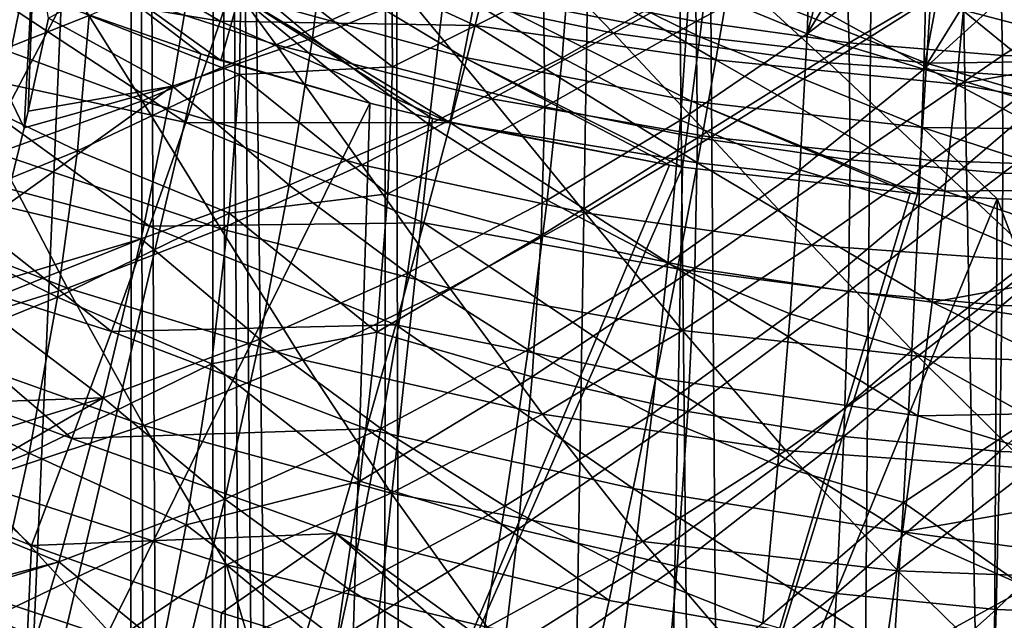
# Model space of a CAD drawing. Header units: metres. Extents: x -22 to 22, y 0 to 204.
# Tile 251 of 256: x -8.4 to -1.11, y 152.5 to 156.95. Entities that reach past the tile are written whole.
import ezdxf

# ---------------------------------------------------------------- set-up
doc = ezdxf.new("R2010")
doc.units = ezdxf.units.M
doc.layers.add('solid_002_SW0002', color=7, linetype='CONTINUOUS')
doc.layers.add('solid_002_SW0002_01', color=7, linetype='CONTINUOUS')

msp = doc.modelspace()

# ---------------------------------------------------------------- linework, layer by layer
at = {"layer": 'solid_002_SW0002'}
for points in [[(-9.43097, 182.73764, 262.212341), (-7.922185, 81.849052, 275.334595), (-7.635273, 81.694748, 275.327637)], [(-7.549796, 182.712387, 262.020508), (-9.43097, 182.73764, 262.212341), (-7.635273, 81.694748, 275.327637)], [(-9.43097, 182.73764, 262.212341), (-8.19972, 82.022491, 275.339081), (-7.922185, 81.849052, 275.334595)], [(-9.43097, 182.73764, 262.212341), (-8.464413, 82.212845, 275.340942), (-8.19972, 82.022491, 275.339081)], [(-7.549796, 182.712387, 262.020508), (-7.635273, 81.694748, 275.327637), (-7.339215, 81.560196, 275.318298)], [(-7.549796, 182.712387, 262.020508), (-7.339215, 81.560196, 275.318298), (-7.032578, 81.444443, 275.306641)], [(-6.943197, 182.705444, 261.967773), (-7.549796, 182.712387, 262.020508), (-7.032578, 81.444443, 275.306641)], [(-6.943197, 182.705444, 261.967773), (-7.032578, 81.444443, 275.306641), (-6.719763, 81.348885, 275.292969)], [(-6.943197, 182.705444, 261.967773), (-6.086168, 81.221771, 275.260223), (-5.763353, 81.189575, 275.24115)], [(-5.664724, 182.692719, 261.871124), (-6.943197, 182.705444, 261.967773), (-5.763353, 81.189575, 275.24115)], [(-6.943197, 182.705444, 261.967773), (-6.404739, 81.274803, 275.277527), (-6.086168, 81.221771, 275.260223)], [(-6.943197, 182.705444, 261.967773), (-6.719763, 81.348885, 275.292969), (-6.404739, 81.274803, 275.277527)], [(-5.664724, 182.692719, 261.871124), (-5.763353, 81.189575, 275.24115), (-5.436296, 81.178215, 275.220306)], [(-3.77746, 182.678665, 261.764374), (-5.664724, 182.692719, 261.871124), (-5.436296, 81.178215, 275.220306)], [(-3.77746, 182.678665, 261.764374), (-5.436296, 81.178215, 275.220306), (-2.719687, 81.176041, 275.085602)], [(-3.472393, 182.67691, 261.751129), (-3.77746, 182.678665, 261.764374), (-2.719687, 81.176041, 275.085602)], [(-1.887785, 182.670227, 261.700287), (-3.472393, 182.67691, 261.751129), (-2.719687, 81.176041, 275.085602)], [(-1.887785, 182.670227, 261.700287), (-2.719687, 81.176041, 275.085602), (0, 81.175316, 275.040649)], [(-1.887785, 182.670227, 261.700287), (0, 81.175316, 275.040649), (0, 182.667419, 261.678955)], [(-8.067208, 157.26973, 226.053284), (-9.595796, 157.887238, 226.03862), (-9.080979, 156.935959, 225.608017)], [(-8.778839, 157.248901, 221.474396), (-8.512581, 157.886734, 221.773499), (-6.914254, 156.93692, 221.690781)], [(-8.672659, 156.781845, 203.56546), (-8.28791, 157.579803, 202.739685), (-8.463434, 157.900909, 202.665192)], [(-8.512581, 157.886734, 221.773499), (-6.674961, 157.66275, 222.060654), (-6.914254, 156.93692, 221.690781)], [(-6.231778, 156.81218, 201.831863), (-6.105679, 157.841873, 200.897934), (-7.088055, 157.532532, 201.852951)], [(-5.248601, 157.212585, 200.92128), (-6.105679, 157.841873, 200.897934), (-6.231778, 156.81218, 201.831863)], [(-8.393003, 157.713913, 259.030304), (-6.90835, 156.647217, 259.020508), (-7.05633, 156.694305, 259.030945)], [(-8.393003, 157.713913, 259.030304), (-6.773475, 157.127426, 258.910736), (-6.90835, 156.647217, 259.020508)], [(-8.393003, 157.713913, 259.030304), (-7.05633, 156.694305, 259.030945), (-8.091016, 157.055801, 259.109711)], [(-2.569785, 156.843613, 200.09726), (-2.534439, 157.775986, 199.148422), (-3.440459, 157.203217, 200.056961)], [(-2.338253, 157.70932, 199.160416), (-2.534439, 157.775986, 199.148422), (-2.569785, 156.843613, 200.09726)], [(-5.026389, 156.90477, 221.994186), (-6.914254, 156.93692, 221.690781), (-6.674961, 157.66275, 222.060654)], [(-4.856041, 157.599014, 222.385345), (-5.026389, 156.90477, 221.994186), (-6.674961, 157.66275, 222.060654)], [(-4.383628, 156.664825, 200.944778), (-4.307642, 157.654373, 200.007538), (-5.248601, 157.212585, 200.92128)], [(-3.428627, 157.68222, 194.005707), (-3.389882, 156.934311, 195.241165), (-4.520631, 157.156006, 195.454407)], [(-3.440459, 157.203217, 200.056961), (-4.307642, 157.654373, 200.007538), (-4.383628, 156.664825, 200.944778)], [(-2.284583, 157.526321, 193.839767), (-3.389882, 156.934311, 195.241165), (-3.428627, 157.68222, 194.005707)], [(-2.087433, 157.631348, 199.174515), (-2.338253, 157.70932, 199.160416), (-2.569785, 156.843613, 200.09726)], [(-8.672659, 156.781845, 203.56546), (-8.514104, 156.459885, 203.624847), (-8.28791, 157.579803, 202.739685)], [(-8.514104, 156.459885, 203.624847), (-8.364748, 156.147293, 203.69136), (-8.28791, 157.579803, 202.739685)], [(-8.28791, 157.579803, 202.739685), (-8.364748, 156.147293, 203.69136), (-8.335998, 156.27037, 203.601776)], [(-8.28791, 157.579803, 202.739685), (-8.335998, 156.27037, 203.601776), (-8.18518, 156.958344, 203.07489)], [(-7.126251, 157.616302, 226.5728), (-8.067208, 157.26973, 226.053284), (-6.500149, 156.761047, 226.06517)], [(-5.576544, 157.178223, 226.58905), (-7.126251, 157.616302, 226.5728), (-6.500149, 156.761047, 226.06517)], [(-6.773475, 157.127426, 258.910736), (-6.648108, 157.59285, 258.739716), (-5.114134, 156.671478, 258.812561)], [(-6.648108, 157.59285, 258.739716), (-5.0205, 157.142746, 258.648621), (-5.114134, 156.671478, 258.812561)], [(-4.712274, 157.58287, 227.181412), (-5.576544, 157.178223, 226.58905), (-4.001419, 156.848236, 226.601166)], [(-3.243997, 156.65094, 222.130966), (-5.026389, 156.90477, 221.994186), (-4.856041, 157.599014, 222.385345)], [(-5.0205, 157.142746, 258.648621), (-4.935031, 157.591263, 258.426636), (-3.363052, 156.821152, 258.580872)], [(-4.935031, 157.591263, 258.426636), (-3.306268, 157.273605, 258.364288), (-3.363052, 156.821152, 258.580872)], [(-3.120037, 157.384018, 222.551971), (-3.243997, 156.65094, 222.130966), (-4.856041, 157.599014, 222.385345)], [(-3.152937, 157.313995, 227.195755), (-4.712274, 157.58287, 227.181412), (-4.001419, 156.848236, 226.601166)], [(-1.68188, 157.522766, 199.194473), (-2.087433, 157.631348, 199.174515), (-2.569785, 156.843613, 200.09726)], [(-8.18518, 156.958344, 203.07489), (-7.267934, 156.455444, 202.75264), (-7.088055, 157.532532, 201.852951)], [(-6.231778, 156.81218, 201.831863), (-7.088055, 157.532532, 201.852951), (-7.267934, 156.455444, 202.75264)], [(-2.284583, 157.526321, 193.839767), (-2.257274, 156.77655, 195.088242), (-3.389882, 156.934311, 195.241165)], [(-1.706543, 156.582428, 200.128052), (-1.68188, 157.522766, 199.194473), (-2.569785, 156.843613, 200.09726)], [(-1.138398, 157.432922, 193.740341), (-2.257274, 156.77655, 195.088242), (-2.284583, 157.526321, 193.839767)], [(-1.535933, 157.489105, 199.200806), (-1.68188, 157.522766, 199.194473), (-1.706543, 156.582428, 200.128052)], [(-7.884605, 156.979172, 198.005005), (-9.07937, 156.508163, 199.430573), (-8.982808, 157.482559, 198.404022)], [(-6.755639, 157.471115, 196.505661), (-6.772027, 156.541901, 197.654556), (-7.884605, 156.979172, 198.005005)], [(-5.637652, 156.598587, 196.854477), (-6.772027, 156.541901, 197.654556), (-6.755639, 157.471115, 196.505661)], [(-5.646706, 157.442078, 195.726135), (-5.637652, 156.598587, 196.854477), (-6.755639, 157.471115, 196.505661)], [(-4.520631, 157.156006, 195.454407), (-5.637652, 156.598587, 196.854477), (-5.646706, 157.442078, 195.726135)], [(-1.138398, 157.432922, 193.740341), (-1.124349, 156.682022, 194.996948), (-2.257274, 156.77655, 195.088242)], [(-1.186292, 157.420471, 199.21405), (-1.535933, 157.489105, 199.200806), (-1.706543, 156.582428, 200.128052)], [(-0.000002, 157.401733, 193.708252), (-1.124349, 156.682022, 194.996948), (-1.138398, 157.432922, 193.740341)], [(-1.464968, 156.471786, 222.24205), (-3.243997, 156.65094, 222.130966), (-3.120037, 157.384018, 222.551971)], [(-1.39191, 157.233887, 222.683945), (-1.464968, 156.471786, 222.24205), (-3.120037, 157.384018, 222.551971)], [(-0.841046, 157.370056, 199.223877), (-1.186292, 157.420471, 199.21405), (-1.706543, 156.582428, 200.128052)], [(-0.855942, 156.324997, 200.238327), (-0.841046, 157.370056, 199.223877), (-1.706543, 156.582428, 200.128052)], [(-0.000002, 157.401733, 193.708252), (-0.000002, 156.650314, 194.967667), (-1.124349, 156.682022, 194.996948)], [(-10.324923, 152.789841, 260.00293), (-8.71904, 157.303635, 259.16217), (-8.091016, 157.055801, 259.109711)], [(-3.152937, 157.313995, 227.195755), (-4.001419, 156.848236, 226.601166), (-2.4081, 156.627563, 226.609222)], [(-1.579722, 157.152313, 227.204346), (-3.152937, 157.313995, 227.195755), (-2.4081, 156.627563, 226.609222)], [(-8.067208, 157.26973, 226.053284), (-9.080979, 156.935959, 225.608017), (-7.492373, 156.347733, 225.615341)], [(-9.058218, 156.594955, 221.226334), (-8.778839, 157.248901, 221.474396), (-7.169264, 156.187561, 221.383804)], [(-8.778839, 157.248901, 221.474396), (-6.914254, 156.93692, 221.690781), (-7.169264, 156.187561, 221.383804)], [(-6.500149, 156.761047, 226.06517), (-8.067208, 157.26973, 226.053284), (-7.492373, 156.347733, 225.615341)], [(-5.368779, 156.170929, 201.817795), (-5.248601, 157.212585, 200.92128), (-6.231778, 156.81218, 201.831863)], [(-4.383628, 156.664825, 200.944778), (-5.248601, 157.212585, 200.92128), (-5.368779, 156.170929, 201.817795)], [(-3.507037, 156.204224, 200.965515), (-3.440459, 157.203217, 200.056961), (-4.383628, 156.664825, 200.944778)], [(-2.569785, 156.843613, 200.09726), (-3.440459, 157.203217, 200.056961), (-3.507037, 156.204224, 200.965515)], [(-3.363052, 156.821152, 258.580872), (-3.306268, 157.273605, 258.364288), (-1.685627, 156.627365, 258.53949)], [(-3.306268, 157.273605, 258.364288), (-1.657306, 157.082184, 258.326233), (-1.685627, 156.627365, 258.53949)], [(-1.39191, 157.233887, 222.683945), (-0.000321, 156.72728, 222.504028), (-1.464968, 156.471786, 222.24205)], [(-1.39191, 157.233887, 222.683945), (0.00014, 157.223465, 222.804993), (-0.000321, 156.72728, 222.504028)], [(-5.576544, 157.178223, 226.58905), (-6.500149, 156.761047, 226.06517), (-4.902189, 156.363235, 226.074326)], [(-4.520631, 157.156006, 195.454407), (-4.510827, 156.302795, 196.600281), (-5.637652, 156.598587, 196.854477)], [(-4.001419, 156.848236, 226.601166), (-5.576544, 157.178223, 226.58905), (-4.902189, 156.363235, 226.074326)], [(-5.114134, 156.671478, 258.812561), (-5.0205, 157.142746, 258.648621), (-3.425228, 156.346039, 258.739807)], [(-5.0205, 157.142746, 258.648621), (-3.363052, 156.821152, 258.580872), (-3.425228, 156.346039, 258.739807)], [(-3.389882, 156.934311, 195.241165), (-4.510827, 156.302795, 196.600281), (-4.520631, 157.156006, 195.454407)], [(-1.579722, 157.152313, 227.204346), (-2.4081, 156.627563, 226.609222), (-0.803849, 156.517014, 226.613251)], [(0, 157.139023, 258.245331), (0, 156.64888, 258.490601), (-1.657306, 157.082184, 258.326233)], [(0.000435, 157.098373, 227.207199), (-1.579722, 157.152313, 227.204346), (-0.803849, 156.517014, 226.613251)], [(-6.773475, 157.127426, 258.910736), (-5.806279, 156.331039, 258.949219), (-6.90835, 156.647217, 259.020508)], [(-6.773475, 157.127426, 258.910736), (-5.214612, 156.18573, 258.915863), (-5.341764, 156.215561, 258.922729)], [(-6.773475, 157.127426, 258.910736), (-5.114134, 156.671478, 258.812561), (-5.214612, 156.18573, 258.915863)], [(-6.773475, 157.127426, 258.910736), (-5.341764, 156.215561, 258.922729), (-5.806279, 156.331039, 258.949219)], [(0, 156.64888, 258.490601), (-1.685627, 156.627365, 258.53949), (-1.657306, 157.082184, 258.326233)], [(-10.324923, 152.789841, 260.00293), (-8.091016, 157.055801, 259.109711), (-8.344298, 151.193527, 259.916351)], [(-8.344298, 151.193527, 259.916351), (-8.091016, 157.055801, 259.109711), (-7.05633, 156.694305, 259.030945)], [(-7.492373, 156.347733, 225.615341), (-9.080979, 156.935959, 225.608017), (-8.567188, 155.959229, 225.244019)], [(-7.884605, 156.979172, 198.005005), (-7.970438, 155.977234, 199.049026), (-9.07937, 156.508163, 199.430573)], [(-8.18518, 156.958344, 203.07489), (-8.335998, 156.27037, 203.601776), (-7.267934, 156.455444, 202.75264)], [(-6.772027, 156.541901, 197.654556), (-7.970438, 155.977234, 199.049026), (-7.884605, 156.979172, 198.005005)], [(-5.210096, 156.185486, 221.658401), (-7.169264, 156.187561, 221.383804), (-6.914254, 156.93692, 221.690781)], [(-5.026389, 156.90477, 221.994186), (-5.210096, 156.185486, 221.658401), (-6.914254, 156.93692, 221.690781)], [(-3.389882, 156.934311, 195.241165), (-3.380796, 156.073547, 196.401443), (-4.510827, 156.302795, 196.600281)], [(-2.257274, 156.77655, 195.088242), (-3.380796, 156.073547, 196.401443), (-3.389882, 156.934311, 195.241165)], [(-3.380586, 155.889038, 221.769455), (-5.210096, 156.185486, 221.658401), (-5.026389, 156.90477, 221.994186)], [(-3.243997, 156.65094, 222.130966), (-3.380586, 155.889038, 221.769455), (-5.026389, 156.90477, 221.994186)], [(-4.001419, 156.848236, 226.601166), (-4.902189, 156.363235, 226.074326), (-3.280983, 156.077942, 226.080841)], [(-2.4081, 156.627563, 226.609222), (-4.001419, 156.848236, 226.601166), (-3.280983, 156.077942, 226.080841)], [(-2.622786, 155.837265, 200.982239), (-2.569785, 156.843613, 200.09726), (-3.507037, 156.204224, 200.965515)], [(-1.706543, 156.582428, 200.128052), (-2.569785, 156.843613, 200.09726), (-2.622786, 155.837265, 200.982239)], [(-6.403584, 155.723877, 202.689072), (-6.231778, 156.81218, 201.831863), (-7.267934, 156.455444, 202.75264)], [(-5.368779, 156.170929, 201.817795), (-6.231778, 156.81218, 201.831863), (-6.403584, 155.723877, 202.689072)], [(-3.425228, 156.346039, 258.739807), (-3.363052, 156.821152, 258.580872), (-1.716626, 156.149979, 258.695343)], [(-2.257274, 156.77655, 195.088242), (-2.250301, 155.91037, 196.259262), (-3.380796, 156.073547, 196.401443)], [(-3.363052, 156.821152, 258.580872), (-1.685627, 156.627365, 258.53949), (-1.716626, 156.149979, 258.695343)], [(-1.124349, 156.682022, 194.996948), (-2.250301, 155.91037, 196.259262), (-2.257274, 156.77655, 195.088242)], [(-8.344298, 151.193527, 259.916351), (-7.05633, 156.694305, 259.030945), (-5.806279, 156.331039, 258.949219)], [(-6.500149, 156.761047, 226.06517), (-7.492373, 156.347733, 225.615341), (-5.866356, 155.873978, 225.621124)], [(-7.05633, 156.694305, 259.030945), (-6.90835, 156.647217, 259.020508), (-5.806279, 156.331039, 258.949219)], [(-4.902189, 156.363235, 226.074326), (-6.500149, 156.761047, 226.06517), (-5.866356, 155.873978, 225.621124)], [(-1.464968, 156.471786, 222.24205), (-0.000321, 156.72728, 222.504028), (-0.000244, 156.216614, 222.229416)], [(-4.492673, 155.612671, 201.80777), (-4.383628, 156.664825, 200.944778), (-5.368779, 156.170929, 201.817795)], [(-5.114134, 156.671478, 258.812561), (-3.587446, 155.87085, 258.842102), (-5.214612, 156.18573, 258.915863)], [(-5.114134, 156.671478, 258.812561), (-3.492189, 155.856201, 258.838593), (-3.587446, 155.87085, 258.842102)], [(-5.114134, 156.671478, 258.812561), (-3.425228, 156.346039, 258.739807), (-3.492189, 155.856201, 258.838593)], [(-3.507037, 156.204224, 200.965515), (-4.383628, 156.664825, 200.944778), (-4.492673, 155.612671, 201.80777)], [(-1.5492, 155.677963, 221.86261), (-3.380586, 155.889038, 221.769455), (-3.243997, 156.65094, 222.130966)], [(-2.4081, 156.627563, 226.609222), (-3.280983, 156.077942, 226.080841), (-1.644245, 155.906296, 226.084717)], [(-1.464968, 156.471786, 222.24205), (-1.5492, 155.677963, 221.86261), (-3.243997, 156.65094, 222.130966)], [(-0.803849, 156.517014, 226.613251), (-2.4081, 156.627563, 226.609222), (-1.644245, 155.906296, 226.084717)], [(-1.124349, 156.682022, 194.996948), (-1.120603, 155.8125, 196.174652), (-2.250301, 155.91037, 196.259262)], [(0, 156.130402, 258.668335), (-1.716626, 156.149979, 258.695343), (-1.685627, 156.627365, 258.53949)], [(0, 156.64888, 258.490601), (0, 156.130402, 258.668335), (-1.685627, 156.627365, 258.53949)], [(-0.000002, 156.650314, 194.967667), (-1.120603, 155.8125, 196.174652), (-1.124349, 156.682022, 194.996948)], [(-0.000002, 156.650314, 194.967667), (-0.000002, 155.77951, 196.14769), (-1.120603, 155.8125, 196.174652)], [(-9.349152, 155.928452, 221.030167), (-9.058218, 156.594955, 221.226334), (-7.438285, 155.419586, 221.141373)], [(-9.058218, 156.594955, 221.226334), (-7.169264, 156.187561, 221.383804), (-7.438285, 155.419586, 221.141373)], [(-5.637652, 156.598587, 196.854477), (-5.673902, 155.659821, 197.904282), (-6.772027, 156.541901, 197.654556)], [(-4.510827, 156.302795, 196.600281), (-5.673902, 155.659821, 197.904282), (-5.637652, 156.598587, 196.854477)], [(-1.743387, 155.570496, 200.995804), (-1.706543, 156.582428, 200.128052), (-2.622786, 155.837265, 200.982239)], [(-0.855942, 156.324997, 200.238327), (-1.706543, 156.582428, 200.128052), (-1.743387, 155.570496, 200.995804)], [(-7.970438, 155.977234, 199.049026), (-9.242453, 155.458649, 200.371048), (-9.07937, 156.508163, 199.430573)], [(-6.772027, 156.541901, 197.654556), (-6.846587, 155.514999, 198.714554), (-7.970438, 155.977234, 199.049026)], [(-5.673902, 155.659821, 197.904282), (-6.846587, 155.514999, 198.714554), (-6.772027, 156.541901, 197.654556)], [(-8.514104, 156.459885, 203.624847), (-8.507764, 155.564682, 204.097076), (-8.364748, 156.147293, 203.69136)], [(-8.507764, 155.564682, 204.097076), (-7.498925, 155.325195, 203.572083), (-7.267934, 156.455444, 202.75264)], [(-8.364748, 156.147293, 203.69136), (-8.507764, 155.564682, 204.097076), (-7.267934, 156.455444, 202.75264)], [(-8.335998, 156.27037, 203.601776), (-8.364748, 156.147293, 203.69136), (-7.267934, 156.455444, 202.75264)], [(-6.403584, 155.723877, 202.689072), (-7.267934, 156.455444, 202.75264), (-7.498925, 155.325195, 203.572083)], [(-1.464968, 156.471786, 222.24205), (-0.000002, 155.692352, 221.981689), (-1.5492, 155.677963, 221.86261)], [(-1.464968, 156.471786, 222.24205), (-0.000244, 156.216614, 222.229416), (-0.000002, 155.692352, 221.981689)], [(-7.492373, 156.347733, 225.615341), (-8.567188, 155.959229, 225.244019), (-6.908445, 155.399124, 225.246323)], [(-8.344298, 151.193527, 259.916351), (-5.806279, 156.331039, 258.949219), (-5.99834, 150.155594, 259.78714)], [(-5.866356, 155.873978, 225.621124), (-7.492373, 156.347733, 225.615341), (-6.908445, 155.399124, 225.246323)], [(-5.99834, 150.155594, 259.78714), (-5.806279, 156.331039, 258.949219), (-5.341764, 156.215561, 258.922729)], [(-4.902189, 156.363235, 226.074326), (-5.866356, 155.873978, 225.621124), (-4.211121, 155.516815, 225.625412)], [(-3.280983, 156.077942, 226.080841), (-4.902189, 156.363235, 226.074326), (-4.211121, 155.516815, 225.625412)], [(-3.425228, 156.346039, 258.739807), (-1.806124, 155.663498, 258.792206), (-3.492189, 155.856201, 258.838593)], [(-3.425228, 156.346039, 258.739807), (-1.752653, 155.659409, 258.791229), (-1.806124, 155.663498, 258.792206)], [(-3.425228, 156.346039, 258.739807), (-1.716626, 156.149979, 258.695343), (-1.752653, 155.659409, 258.791229)], [(-4.510827, 156.302795, 196.600281), (-4.539124, 155.349045, 197.66362), (-5.673902, 155.659821, 197.904282)], [(-3.380796, 156.073547, 196.401443), (-4.539124, 155.349045, 197.66362), (-4.510827, 156.302795, 196.600281)], [(-0.878121, 155.197876, 201.168945), (-0.855942, 156.324997, 200.238327), (-1.743387, 155.570496, 200.995804)], [(-5.406184, 155.44519, 221.38028), (-7.438285, 155.419586, 221.141373), (-7.169264, 156.187561, 221.383804)], [(-5.210096, 156.185486, 221.658401), (-5.406184, 155.44519, 221.38028), (-7.169264, 156.187561, 221.383804)], [(-5.99834, 150.155594, 259.78714), (-5.341764, 156.215561, 258.922729), (-3.587446, 155.87085, 258.842102)], [(-3.529058, 155.102798, 221.470123), (-5.406184, 155.44519, 221.38028), (-5.210096, 156.185486, 221.658401)], [(-5.341764, 156.215561, 258.922729), (-5.214612, 156.18573, 258.915863), (-3.587446, 155.87085, 258.842102)], [(-3.380586, 155.889038, 221.769455), (-3.529058, 155.102798, 221.470123), (-5.210096, 156.185486, 221.658401)], [(-3.599934, 155.143738, 201.799164), (-3.507037, 156.204224, 200.965515), (-4.492673, 155.612671, 201.80777)], [(-2.622786, 155.837265, 200.982239), (-3.507037, 156.204224, 200.965515), (-3.599934, 155.143738, 201.799164)], [(-5.527826, 155.07193, 202.636658), (-5.368779, 156.170929, 201.817795), (-6.403584, 155.723877, 202.689072)], [(-4.492673, 155.612671, 201.80777), (-5.368779, 156.170929, 201.817795), (-5.527826, 155.07193, 202.636658)], [(-1.716626, 156.149979, 258.695343), (-1.162057, 155.622482, 258.782257), (-1.752653, 155.659409, 258.791229)], [(-1.716626, 156.149979, 258.695343), (0, 155.59285, 258.77533), (-1.162057, 155.622482, 258.782257)], [(0, 156.130402, 258.668335), (0, 155.59285, 258.77533), (-1.716626, 156.149979, 258.695343)], [(-3.380796, 156.073547, 196.401443), (-3.401454, 155.107849, 197.4758), (-4.539124, 155.349045, 197.66362)], [(-3.280983, 156.077942, 226.080841), (-4.211121, 155.516815, 225.625412), (-2.534949, 155.277832, 225.62825)], [(-2.250301, 155.91037, 196.259262), (-3.401454, 155.107849, 197.4758), (-3.380796, 156.073547, 196.401443)], [(-1.644245, 155.906296, 226.084717), (-3.280983, 156.077942, 226.080841), (-2.534949, 155.277832, 225.62825)], [(-7.970438, 155.977234, 199.049026), (-8.118958, 154.893677, 200.000381), (-9.242453, 155.458649, 200.371048)], [(-6.846587, 155.514999, 198.714554), (-8.118958, 154.893677, 200.000381), (-7.970438, 155.977234, 199.049026)], [(-8.043294, 154.961243, 224.953552), (-8.567188, 155.959229, 225.244019), (-9.738413, 155.620667, 224.954498)], [(-9.650056, 155.25296, 220.886703), (-9.349152, 155.928452, 221.030167), (-7.719474, 154.638077, 220.964584)], [(-9.349152, 155.928452, 221.030167), (-7.438285, 155.419586, 221.141373), (-7.719474, 154.638077, 220.964584)], [(-8.043294, 154.961243, 224.953552), (-6.908445, 155.399124, 225.246323), (-8.567188, 155.959229, 225.244019)], [(-2.250301, 155.91037, 196.259262), (-2.263729, 154.935928, 197.341812), (-3.401454, 155.107849, 197.4758)], [(-1.644245, 155.906296, 226.084717), (-2.534949, 155.277832, 225.62825), (-0.846188, 155.158066, 225.629654)], [(-1.120603, 155.8125, 196.174652), (-2.263729, 154.935928, 197.341812), (-2.250301, 155.91037, 196.259262)], [(0.000268, 155.849014, 226.086014), (-1.644245, 155.906296, 226.084717), (-0.846188, 155.158066, 225.629654)], [(-5.866356, 155.873978, 225.621124), (-6.908445, 155.399124, 225.246323), (-5.213308, 154.960632, 225.248062)], [(-5.99834, 150.155594, 259.78714), (-3.587446, 155.87085, 258.842102), (-3.492189, 155.856201, 258.838593)], [(-5.99834, 150.155594, 259.78714), (-3.492189, 155.856201, 258.838593), (-3.610062, 149.64267, 259.67511)], [(-4.211121, 155.516815, 225.625412), (-5.866356, 155.873978, 225.621124), (-5.213308, 154.960632, 225.248062)], [(-3.610062, 149.64267, 259.67511), (-3.492189, 155.856201, 258.838593), (-1.806124, 155.663498, 258.792206)], [(-2.695502, 154.770355, 201.79187), (-2.622786, 155.837265, 200.982239), (-3.599934, 155.143738, 201.799164)], [(-1.644153, 154.857269, 221.548615), (-3.529058, 155.102798, 221.470123), (-3.380586, 155.889038, 221.769455)], [(-1.5492, 155.677963, 221.86261), (-1.644153, 154.857269, 221.548615), (-3.380586, 155.889038, 221.769455)], [(-1.743387, 155.570496, 200.995804), (-2.622786, 155.837265, 200.982239), (-2.695502, 154.770355, 201.79187)], [(-1.120603, 155.8125, 196.174652), (-1.127197, 154.832626, 197.262253), (-2.263729, 154.935928, 197.341812)], [(-0.000002, 155.77951, 196.14769), (-1.127197, 154.832626, 197.262253), (-1.120603, 155.8125, 196.174652)], [(-0.000002, 155.77951, 196.14769), (-0.000002, 154.797623, 197.23703), (-1.127197, 154.832626, 197.262253)], [(-6.619744, 154.583725, 203.46521), (-6.403584, 155.723877, 202.689072), (-7.498925, 155.325195, 203.572083)], [(-5.527826, 155.07193, 202.636658), (-6.403584, 155.723877, 202.689072), (-6.619744, 154.583725, 203.46521)], [(-1.5492, 155.677963, 221.86261), (-0.000166, 155.155212, 221.761429), (-1.644153, 154.857269, 221.548615)], [(-1.5492, 155.677963, 221.86261), (-0.000002, 155.692352, 221.981689), (-0.000166, 155.155212, 221.761429)], [(-8.043294, 154.961243, 224.953552), (-9.738413, 155.620667, 224.954498), (-9.265985, 154.579559, 224.745117)], [(-5.673902, 155.659821, 197.904282), (-5.75514, 154.633972, 198.866425), (-6.846587, 155.514999, 198.714554)], [(-4.539124, 155.349045, 197.66362), (-5.75514, 154.633972, 198.866425), (-5.673902, 155.659821, 197.904282)], [(-4.633901, 154.504288, 202.592316), (-4.492673, 155.612671, 201.80777), (-5.527826, 155.07193, 202.636658)], [(-3.599934, 155.143738, 201.799164), (-4.492673, 155.612671, 201.80777), (-4.633901, 154.504288, 202.592316)], [(-3.610062, 149.64267, 259.67511), (-1.806124, 155.663498, 258.792206), (-1.752653, 155.659409, 258.791229)], [(-3.610062, 149.64267, 259.67511), (-1.752653, 155.659409, 258.791229), (-1.162057, 155.622482, 258.782257)], [(-3.610062, 149.64267, 259.67511), (-1.162057, 155.622482, 258.782257), (-1.199034, 149.437759, 259.611755)], [(1.215914, 149.438354, 259.612), (-1.199034, 149.437759, 259.611755), (-1.162057, 155.622482, 258.782257)], [(1.215914, 149.438354, 259.612), (-1.162057, 155.622482, 258.782257), (0, 155.59285, 258.77533)], [(-8.507764, 155.564682, 204.097076), (-8.662823, 154.978195, 204.476151), (-7.498925, 155.325195, 203.572083)], [(-1.793383, 154.498642, 201.787857), (-1.743387, 155.570496, 200.995804), (-2.695502, 154.770355, 201.79187)], [(-0.878121, 155.197876, 201.168945), (-1.743387, 155.570496, 200.995804), (-1.793383, 154.498642, 201.787857)], [(-8.118958, 154.893677, 200.000381), (-9.470639, 154.343094, 201.217239), (-9.242453, 155.458649, 200.371048)], [(-6.846587, 155.514999, 198.714554), (-6.97861, 154.400192, 199.675522), (-8.118958, 154.893677, 200.000381)], [(-5.75514, 154.633972, 198.866425), (-6.97861, 154.400192, 199.675522), (-6.846587, 155.514999, 198.714554)], [(-4.211121, 155.516815, 225.625412), (-5.213308, 154.960632, 225.248062), (-3.490758, 154.645905, 225.249268)], [(-2.534949, 155.277832, 225.62825), (-4.211121, 155.516815, 225.625412), (-3.490758, 154.645905, 225.249268)], [(-6.30305, 154.429413, 224.952744), (-6.908445, 155.399124, 225.246323), (-8.043294, 154.961243, 224.953552)], [(-5.613431, 154.688263, 221.16095), (-7.719474, 154.638077, 220.964584), (-7.438285, 155.419586, 221.141373)], [(-5.406184, 155.44519, 221.38028), (-5.613431, 154.688263, 221.16095), (-7.438285, 155.419586, 221.141373)], [(-6.30305, 154.429413, 224.952744), (-5.213308, 154.960632, 225.248062), (-6.908445, 155.399124, 225.246323)], [(-3.688425, 154.297211, 221.234375), (-5.613431, 154.688263, 221.16095), (-5.406184, 155.44519, 221.38028)], [(-3.529058, 155.102798, 221.470123), (-3.688425, 154.297211, 221.234375), (-5.406184, 155.44519, 221.38028)], [(-8.699967, 154.84343, 204.55925), (-7.77939, 154.148773, 204.306793), (-7.498925, 155.325195, 203.572083)], [(-8.662823, 154.978195, 204.476151), (-8.699967, 154.84343, 204.55925), (-7.498925, 155.325195, 203.572083)], [(-6.619744, 154.583725, 203.46521), (-7.498925, 155.325195, 203.572083), (-7.77939, 154.148773, 204.306793)], [(-4.539124, 155.349045, 197.66362), (-4.605271, 154.303345, 198.634857), (-5.75514, 154.633972, 198.866425)], [(-3.401454, 155.107849, 197.4758), (-4.605271, 154.303345, 198.634857), (-4.539124, 155.349045, 197.66362)], [(-9.959343, 154.572052, 220.796707), (-9.650056, 155.25296, 220.886703), (-8.010989, 153.848145, 220.854538)], [(-9.650056, 155.25296, 220.886703), (-7.719474, 154.638077, 220.964584), (-8.010989, 153.848145, 220.854538)], [(-2.534949, 155.277832, 225.62825), (-3.490758, 154.645905, 225.249268), (-1.749877, 154.456451, 225.249985)], [(-0.846188, 155.158066, 225.629654), (-2.534949, 155.277832, 225.62825), (-1.749877, 154.456451, 225.249985)], [(-0.908186, 154.000183, 202.006714), (-0.878121, 155.197876, 201.168945), (-1.793383, 154.498642, 201.787857)], [(-3.718473, 154.028, 202.553818), (-3.599934, 155.143738, 201.799164), (-4.633901, 154.504288, 202.592316)], [(-3.401454, 155.107849, 197.4758), (-3.451666, 154.046143, 198.454315), (-4.605271, 154.303345, 198.634857)], [(-2.695502, 154.770355, 201.79187), (-3.599934, 155.143738, 201.799164), (-3.718473, 154.028, 202.553818)], [(-1.749163, 154.015076, 221.301636), (-3.688425, 154.297211, 221.234375), (-3.529058, 155.102798, 221.470123)], [(-1.644153, 154.857269, 221.548615), (-1.749163, 154.015076, 221.301636), (-3.529058, 155.102798, 221.470123)], [(-2.263729, 154.935928, 197.341812), (-3.451666, 154.046143, 198.454315), (-3.401454, 155.107849, 197.4758)], [(-1.644153, 154.857269, 221.548615), (-0.000166, 155.155212, 221.761429), (-0.000374, 154.606201, 221.569199)], [(-5.724632, 153.92218, 203.373581), (-5.527826, 155.07193, 202.636658), (-6.619744, 154.583725, 203.46521)], [(-4.633901, 154.504288, 202.592316), (-5.527826, 155.07193, 202.636658), (-5.724632, 153.92218, 203.373581)], [(-8.043294, 154.961243, 224.953552), (-9.265985, 154.579559, 224.745117), (-7.480101, 153.942169, 224.742111)], [(-6.30305, 154.429413, 224.952744), (-8.043294, 154.961243, 224.953552), (-7.480101, 153.942169, 224.742111)], [(-4.527508, 154.02803, 224.952103), (-5.213308, 154.960632, 225.248062), (-6.30305, 154.429413, 224.952744)], [(-4.527508, 154.02803, 224.952103), (-3.490758, 154.645905, 225.249268), (-5.213308, 154.960632, 225.248062)], [(-8.118958, 154.893677, 200.000381), (-8.328807, 153.738373, 200.850388), (-9.470639, 154.343094, 201.217239)], [(-6.97861, 154.400192, 199.675522), (-8.328807, 153.738373, 200.850388), (-8.118958, 154.893677, 200.000381)], [(-2.263729, 154.935928, 197.341812), (-2.297431, 153.862411, 198.325684), (-3.451666, 154.046143, 198.454315)], [(-1.127197, 154.832626, 197.262253), (-2.297431, 153.862411, 198.325684), (-2.263729, 154.935928, 197.341812)], [(-8.699967, 154.84343, 204.55925), (-8.912362, 154.107666, 204.987534), (-7.77939, 154.148773, 204.306793)], [(-1.127197, 154.832626, 197.262253), (-1.144067, 153.751724, 198.249405), (-2.297431, 153.862411, 198.325684)], [(-1.644153, 154.857269, 221.548615), (-0.000167, 154.04715, 221.405548), (-1.749163, 154.015076, 221.301636)], [(-1.644153, 154.857269, 221.548615), (-0.000374, 154.606201, 221.569199), (-0.000167, 154.04715, 221.405548)], [(-0.000002, 154.797623, 197.23703), (-1.144067, 153.751724, 198.249405), (-1.127197, 154.832626, 197.262253)], [(-2.787446, 153.648987, 202.52211), (-2.695502, 154.770355, 201.79187), (-3.718473, 154.028, 202.553818)], [(-1.793383, 154.498642, 201.787857), (-2.695502, 154.770355, 201.79187), (-2.787446, 153.648987, 202.52211)], [(-0.000002, 154.797623, 197.23703), (-0.000002, 153.71405, 198.225266), (-1.144067, 153.751724, 198.249405)], [(-5.613431, 154.688263, 221.16095), (-5.830577, 153.919189, 221.001358), (-7.719474, 154.638077, 220.964584)], [(-3.857634, 153.477341, 221.063278), (-5.830577, 153.919189, 221.001358), (-5.613431, 154.688263, 221.16095)], [(-3.688425, 154.297211, 221.234375), (-3.857634, 153.477341, 221.063278), (-5.613431, 154.688263, 221.16095)], [(-7.480101, 153.942169, 224.742111), (-9.265985, 154.579559, 224.745117), (-8.754923, 153.523407, 224.617432)], [(-5.830577, 153.919189, 221.001358), (-8.010989, 153.848145, 220.854538), (-7.719474, 154.638077, 220.964584)], [(-6.878901, 153.398514, 204.155884), (-6.619744, 154.583725, 203.46521), (-7.77939, 154.148773, 204.306793)], [(-5.75514, 154.633972, 198.866425), (-5.880658, 153.529968, 199.732513), (-6.97861, 154.400192, 199.675522)], [(-5.724632, 153.92218, 203.373581), (-6.619744, 154.583725, 203.46521), (-6.878901, 153.398514, 204.155884)], [(-4.605271, 154.303345, 198.634857), (-5.880658, 153.529968, 199.732513), (-5.75514, 154.633972, 198.866425)], [(-2.726647, 153.759247, 224.951645), (-3.490758, 154.645905, 225.249268), (-4.527508, 154.02803, 224.952103)], [(-2.726647, 153.759247, 224.951645), (-1.749877, 154.456451, 225.249985), (-3.490758, 154.645905, 225.249268)], [(-9.959343, 154.572052, 220.796707), (-8.309882, 153.054367, 220.812347), (-9.086445, 153.364273, 220.792053)], [(-9.959343, 154.572052, 220.796707), (-8.010989, 153.848145, 220.854538), (-8.309882, 153.054367, 220.812347)], [(-4.806427, 153.346054, 203.294235), (-4.633901, 154.504288, 202.592316), (-5.724632, 153.92218, 203.373581)], [(-3.718473, 154.028, 202.553818), (-4.633901, 154.504288, 202.592316), (-4.806427, 153.346054, 203.294235)], [(-1.856214, 153.372894, 202.500214), (-1.793383, 154.498642, 201.787857), (-2.787446, 153.648987, 202.52211)], [(-0.910552, 153.624481, 224.951431), (-1.749877, 154.456451, 225.249985), (-2.726647, 153.759247, 224.951645)], [(-0.908186, 154.000183, 202.006714), (-1.793383, 154.498642, 201.787857), (-1.856214, 153.372894, 202.500214)], [(-0.910552, 153.624481, 224.951431), (0.000187, 154.393204, 225.250229), (-1.749877, 154.456451, 225.249985)], [(-6.97861, 154.400192, 199.675522), (-7.166833, 153.208145, 200.52829), (-8.328807, 153.738373, 200.850388)], [(-6.30305, 154.429413, 224.952744), (-7.480101, 153.942169, 224.742111), (-5.649492, 153.442505, 224.739731)], [(-5.880658, 153.529968, 199.732513), (-7.166833, 153.208145, 200.52829), (-6.97861, 154.400192, 199.675522)], [(-4.527508, 154.02803, 224.952103), (-6.30305, 154.429413, 224.952744), (-5.649492, 153.442505, 224.739731)], [(-8.328807, 153.738373, 200.850388), (-9.761946, 153.171219, 201.961823), (-9.470639, 154.343094, 201.217239)], [(-4.605271, 154.303345, 198.634857), (-4.708671, 153.175125, 199.505219), (-5.880658, 153.529968, 199.732513)], [(-3.451666, 154.046143, 198.454315), (-4.708671, 153.175125, 199.505219), (-4.605271, 154.303345, 198.634857)], [(-1.863486, 153.156937, 221.122818), (-3.857634, 153.477341, 221.063278), (-3.688425, 154.297211, 221.234375)], [(-1.749163, 154.015076, 221.301636), (-1.863486, 153.156937, 221.122818), (-3.688425, 154.297211, 221.234375)], [(-9.144652, 153.358551, 205.381149), (-8.107693, 152.933182, 204.952301), (-7.77939, 154.148773, 204.306793)], [(-9.015629, 153.768356, 205.170975), (-9.144652, 153.358551, 205.381149), (-7.77939, 154.148773, 204.306793)], [(-8.912362, 154.107666, 204.987534), (-9.015629, 153.768356, 205.170975), (-7.77939, 154.148773, 204.306793)], [(-6.878901, 153.398514, 204.155884), (-7.77939, 154.148773, 204.306793), (-8.107693, 152.933182, 204.952301)], [(-4.527508, 154.02803, 224.952103), (-5.649492, 153.442505, 224.739731), (-3.785152, 153.083511, 224.738022)], [(-3.861976, 152.863235, 203.225357), (-3.718473, 154.028, 202.553818), (-4.806427, 153.346054, 203.294235)], [(-3.451666, 154.046143, 198.454315), (-3.530967, 152.898239, 199.327972), (-4.708671, 153.175125, 199.505219)], [(-2.726647, 153.759247, 224.951645), (-4.527508, 154.02803, 224.952103), (-3.785152, 153.083511, 224.738022)], [(-2.787446, 153.648987, 202.52211), (-3.718473, 154.028, 202.553818), (-3.861976, 152.863235, 203.225357)], [(-2.297431, 153.862411, 198.325684), (-3.530967, 152.898239, 199.327972), (-3.451666, 154.046143, 198.454315)], [(-1.749163, 154.015076, 221.301636), (-0.000041, 153.480057, 221.270935), (-1.863486, 153.156937, 221.122818)], [(-0.94593, 152.739777, 202.746338), (-0.908186, 154.000183, 202.006714), (-1.856214, 153.372894, 202.500214)], [(-1.749163, 154.015076, 221.301636), (-0.000167, 154.04715, 221.405548), (-0.000041, 153.480057, 221.270935)], [(-7.480101, 153.942169, 224.742111), (-8.754923, 153.523407, 224.617432), (-6.868102, 152.911545, 224.613861)], [(-5.649492, 153.442505, 224.739731), (-7.480101, 153.942169, 224.742111), (-6.868102, 152.911545, 224.613861)], [(-5.830577, 153.919189, 221.001358), (-6.056357, 153.142456, 220.902451), (-8.010989, 153.848145, 220.854538)], [(-5.958089, 152.728226, 204.024323), (-5.724632, 153.92218, 203.373581), (-6.878901, 153.398514, 204.155884)], [(-4.035629, 152.648331, 220.95787), (-6.056357, 153.142456, 220.902451), (-5.830577, 153.919189, 221.001358)], [(-4.806427, 153.346054, 203.294235), (-5.724632, 153.92218, 203.373581), (-5.958089, 152.728226, 204.024323)], [(-3.857634, 153.477341, 221.063278), (-4.035629, 152.648331, 220.95787), (-5.830577, 153.919189, 221.001358)], [(-2.297431, 153.862411, 198.325684), (-2.35109, 152.69989, 199.20163), (-3.530967, 152.898239, 199.327972)], [(-1.144067, 153.751724, 198.249405), (-2.35109, 152.69989, 199.20163), (-2.297431, 153.862411, 198.325684)], [(-6.056357, 153.142456, 220.902451), (-8.309882, 153.054367, 220.812347), (-8.010989, 153.848145, 220.854538)], [(-8.328807, 153.738373, 200.850388), (-8.598071, 152.521896, 201.591263), (-9.761946, 153.171219, 201.961823)], [(-7.166833, 153.208145, 200.52829), (-8.598071, 152.521896, 201.591263), (-8.328807, 153.738373, 200.850388)], [(-2.726647, 153.759247, 224.951645), (-3.785152, 153.083511, 224.738022), (-1.898237, 152.867264, 224.736984)], [(-0.910552, 153.624481, 224.951431), (-2.726647, 153.759247, 224.951645), (-1.898237, 152.867264, 224.736984)], [(-1.144067, 153.751724, 198.249405), (-1.171053, 152.580109, 199.126709), (-2.35109, 152.69989, 199.20163)], [(-0.000002, 153.71405, 198.225266), (-1.171053, 152.580109, 199.126709), (-1.144067, 153.751724, 198.249405)], [(-0.000002, 153.71405, 198.225266), (-0.000002, 152.539154, 199.102982), (-1.171053, 152.580109, 199.126709)], [(-2.898129, 152.479233, 203.168915), (-2.787446, 153.648987, 202.52211), (-3.861976, 152.863235, 203.225357)], [(-1.856214, 153.372894, 202.500214), (-2.787446, 153.648987, 202.52211), (-2.898129, 152.479233, 203.168915)], [(-0.910552, 153.624481, 224.951431), (-1.898237, 152.867264, 224.736984), (-0.000007, 152.795029, 224.736633)], [(-8.754923, 153.523407, 224.617432), (-8.737494, 152.707764, 224.57576), (-7.684058, 152.358429, 224.573929)], [(-6.868102, 152.911545, 224.613861), (-8.754923, 153.523407, 224.617432), (-7.684058, 152.358429, 224.573929)], [(-5.880658, 153.529968, 199.732513), (-6.049362, 152.357437, 200.494995), (-7.166833, 153.208145, 200.52829)], [(-4.708671, 153.175125, 199.505219), (-6.049362, 152.357437, 200.494995), (-5.880658, 153.529968, 199.732513)], [(-5.649492, 153.442505, 224.739731), (-6.868102, 152.911545, 224.613861), (-4.937363, 152.449188, 224.611145)], [(-3.785152, 153.083511, 224.738022), (-5.649492, 153.442505, 224.739731), (-4.937363, 152.449188, 224.611145)], [(-1.986379, 152.288406, 221.013306), (-4.035629, 152.648331, 220.95787), (-3.857634, 153.477341, 221.063278)], [(-1.863486, 153.156937, 221.122818), (-1.986379, 152.288406, 221.013306), (-3.857634, 153.477341, 221.063278)], [(-1.863486, 153.156937, 221.122818), (-0.000041, 153.480057, 221.270935), (-0.000422, 152.906891, 221.165756)], [(-10.818559, 98.548843, 220.74678), (-9.086445, 153.364273, 220.792053), (-8.309882, 153.054367, 220.812347)], [(-9.144652, 153.358551, 205.381149), (-9.396305, 152.597565, 205.739502), (-8.107693, 152.933182, 204.952301)], [(-7.179695, 152.175003, 204.75676), (-6.878901, 153.398514, 204.155884), (-8.107693, 152.933182, 204.952301)], [(-5.958089, 152.728226, 204.024323), (-6.878901, 153.398514, 204.155884), (-7.179695, 152.175003, 204.75676)], [(-5.009367, 152.144363, 203.909317), (-4.806427, 153.346054, 203.294235), (-5.958089, 152.728226, 204.024323)], [(-3.861976, 152.863235, 203.225357), (-4.806427, 153.346054, 203.294235), (-5.009367, 152.144363, 203.909317)], [(-1.931565, 152.199203, 203.128845), (-1.856214, 153.372894, 202.500214), (-2.898129, 152.479233, 203.168915)], [(-0.94593, 152.739777, 202.746338), (-1.856214, 153.372894, 202.500214), (-1.931565, 152.199203, 203.128845)], [(-7.166833, 153.208145, 200.52829), (-7.409464, 151.950195, 201.264755), (-8.598071, 152.521896, 201.591263)], [(-6.049362, 152.357437, 200.494995), (-7.409464, 151.950195, 201.264755), (-7.166833, 153.208145, 200.52829)], [(-6.056357, 153.142456, 220.902451), (-6.904692, 152.556412, 220.849075), (-8.309882, 153.054367, 220.812347)], [(-6.056357, 153.142456, 220.902451), (-6.290756, 152.363144, 220.865112), (-6.904692, 152.556412, 220.849075)], [(-6.056357, 153.142456, 220.902451), (-4.651182, 151.916107, 220.907974), (-6.290756, 152.363144, 220.865112)], [(-6.056357, 153.142456, 220.902451), (-4.221324, 151.815201, 220.919205), (-4.651182, 151.916107, 220.907974)], [(-4.035629, 152.648331, 220.95787), (-4.221324, 151.815201, 220.919205), (-6.056357, 153.142456, 220.902451)], [(-4.708671, 153.175125, 199.505219), (-4.848392, 151.974533, 200.266922), (-6.049362, 152.357437, 200.494995)], [(-3.530967, 152.898239, 199.327972), (-4.848392, 151.974533, 200.266922), (-4.708671, 153.175125, 199.505219)], [(-1.863486, 153.156937, 221.122818), (-0.000779, 152.328979, 221.090271), (-1.986379, 152.288406, 221.013306)], [(-1.863486, 153.156937, 221.122818), (-0.000422, 152.906891, 221.165756), (-0.000779, 152.328979, 221.090271)], [(-10.818559, 98.548843, 220.74678), (-8.309882, 153.054367, 220.812347), (-6.904692, 152.556412, 220.849075)], [(-3.785152, 153.083511, 224.738022), (-4.937363, 152.449188, 224.611145), (-2.975087, 152.139297, 224.609329)], [(-1.898237, 152.867264, 224.736984), (-3.785152, 153.083511, 224.738022), (-2.975087, 152.139297, 224.609329)], [(-9.421154, 152.524841, 205.771637), (-8.482195, 151.68544, 205.504135), (-8.107693, 152.933182, 204.952301)], [(-9.396305, 152.597565, 205.739502), (-9.421154, 152.524841, 205.771637), (-8.107693, 152.933182, 204.952301)], [(-7.179695, 152.175003, 204.75676), (-8.107693, 152.933182, 204.952301), (-8.482195, 151.68544, 205.504135)], [(-6.868102, 152.911545, 224.613861), (-7.684058, 152.358429, 224.573929), (-6.613767, 152.053268, 224.572342)], [(-6.868102, 152.911545, 224.613861), (-6.613767, 152.053268, 224.572342), (-5.533019, 151.79451, 224.570984)], [(-4.937363, 152.449188, 224.611145), (-6.868102, 152.911545, 224.613861), (-5.533019, 151.79451, 224.570984)], [(-4.029765, 151.65564, 203.809677), (-3.861976, 152.863235, 203.225357), (-5.009367, 152.144363, 203.909317)], [(-3.530967, 152.898239, 199.327972), (-3.638626, 151.674728, 200.088684), (-4.848392, 151.974533, 200.266922)], [(-2.898129, 152.479233, 203.168915), (-3.861976, 152.863235, 203.225357), (-4.029765, 151.65564, 203.809677)], [(-2.35109, 152.69989, 199.20163), (-3.638626, 151.674728, 200.088684), (-3.530967, 152.898239, 199.327972)], [(-1.898237, 152.867264, 224.736984), (-2.975087, 152.139297, 224.609329), (-0.993822, 151.983841, 224.608429)], [(-0.000007, 152.795029, 224.736633), (-1.898237, 152.867264, 224.736984), (-0.993822, 151.983841, 224.608429)], [(-10.314214, 147.598694, 260.687653), (-10.324923, 152.789841, 260.00293), (-8.344298, 151.193527, 259.916351)], [(-7.684058, 152.358429, 224.573929), (-8.737494, 152.707764, 224.57576), (-15.543535, 131.739929, 224.465973)], [(-6.227085, 151.496658, 204.584579), (-5.958089, 152.728226, 204.024323), (-7.179695, 152.175003, 204.75676)], [(-5.009367, 152.144363, 203.909317), (-5.958089, 152.728226, 204.024323), (-6.227085, 151.496658, 204.584579)], [(-2.35109, 152.69989, 199.20163), (-2.424201, 151.459335, 199.961411), (-3.638626, 151.674728, 200.088684)], [(-1.171053, 152.580109, 199.126709), (-2.424201, 151.459335, 199.961411), (-2.35109, 152.69989, 199.20163)], [(-0.991144, 151.424561, 203.382507), (-0.94593, 152.739777, 202.746338), (-1.931565, 152.199203, 203.128845)], [(-1.986379, 152.288406, 221.013306), (-4.221324, 151.815201, 220.919205), (-4.035629, 152.648331, 220.95787)], [(-10.818559, 98.548843, 220.74678), (-6.904692, 152.556412, 220.849075), (-6.290756, 152.363144, 220.865112)], [(-1.171053, 152.580109, 199.126709), (-1.207899, 151.328903, 199.885788), (-2.424201, 151.459335, 199.961411)], [(-0.000002, 152.539154, 199.102982), (-1.207899, 151.328903, 199.885788), (-1.171053, 152.580109, 199.126709)], [(-0.000002, 152.539154, 199.102982), (-0.000002, 151.284164, 199.861771), (-1.207899, 151.328903, 199.885788)], [(-7.409464, 151.950195, 201.264755), (-8.924292, 151.255341, 202.216278), (-8.598071, 152.521896, 201.591263)]]:
    msp.add_3dface(points, dxfattribs=at)
at = {"layer": 'solid_002_SW0002_01'}
for points in [[(-0.803849, 156.517014, 226.613251), (-1.644245, 155.906296, 226.084717), (0.000268, 155.849014, 226.086014)], [(-0.846188, 155.158066, 225.629654), (-1.749877, 154.456451, 225.249985), (0.000187, 154.393204, 225.250229)]]:
    msp.add_3dface(points, dxfattribs=at)

doc.saveas('drawing.dxf')
